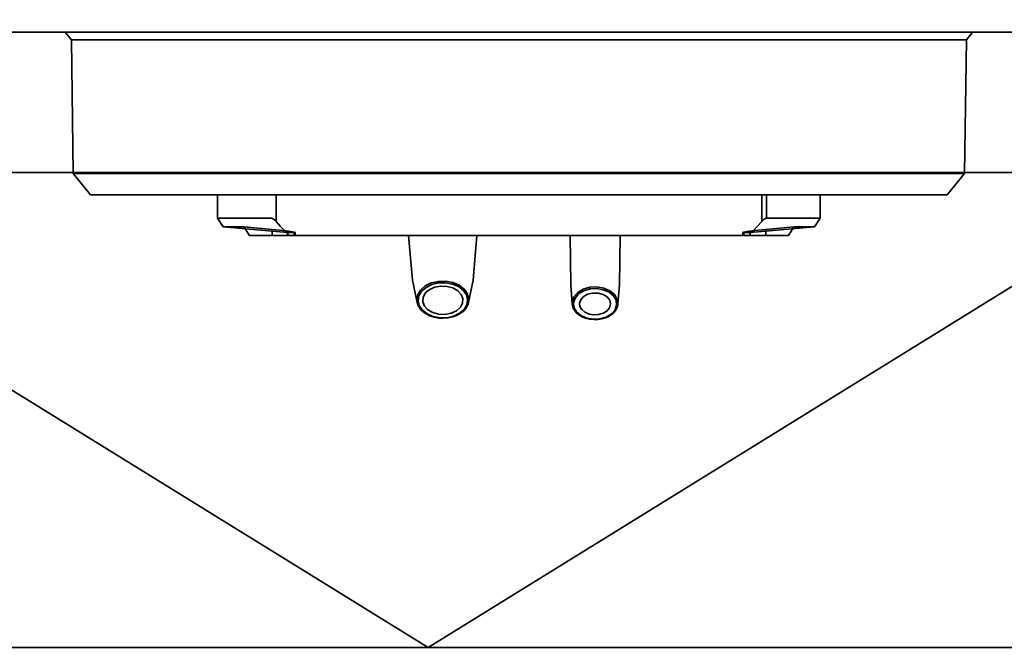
# Model space of a CAD drawing. Header units: millimetres. Extents: x 42175 to 97175, y 10092 to 468192.
# Tile 77 of 256: x 62854 to 63016, y 25403 to 25507. Entities that reach past the tile are written whole.
import ezdxf

# ---------------------------------------------------------------- set-up
doc = ezdxf.new("R2010")
doc.units = ezdxf.units.MM
doc.header["$XCLIPFRAME"] = 2
for name, color, linetype in [('AHU03-3-68634OBJ', 8, 'Continuous'), ('EC-MTR_250-0_7OBJ', 8, 'Continuous'), ('kontury', 8, 'Continuous')]:
    doc.layers.add(name, color=color, linetype=linetype)
picture_1 = doc.add_image_def('image1.bmp', size_in_pixel=(951, 911))

msp = doc.modelspace()

# ---------------------------------------------------------------- linework, layer by layer
at = {"layer": 'AHU03-3-68634OBJ', "color": 8, "linetype": 'Continuous', "lineweight": 35, "ltscale": 100}
msp.add_line((63069.74, 25504.83), (62802.74, 25504.83), dxfattribs=at)
at = {"layer": 'EC-MTR_250-0_7OBJ', "color": 8, "linetype": 'Continuous', "lineweight": 35, "ltscale": 100}
for p, q in [((62862.74, 25503.53), (62861.73, 25504.83)), ((63009.74, 25503.53), (63010.76, 25504.83)), ((62863.04, 25481.63), (62862.74, 25503.53)), ((63009.74, 25503.53), (62862.74, 25503.53)), ((63009.44, 25481.63), (63009.74, 25503.53)), ((62874.23, 25481.63), (62863.04, 25481.63)), ((62865.89, 25478.13), (62863.04, 25481.63)), ((62874.23, 25481.63), (62991.73, 25481.63)), ((63009.44, 25481.63), (62991.73, 25481.63)), ((63006.59, 25478.13), (63009.44, 25481.63)), ((62865.89, 25478.13), (63006.59, 25478.13)), ((62886.74, 25478.13), (62886.74, 25474.29)), ((62896.36, 25473.74), (62896.36, 25478.13)), ((62976.13, 25473.74), (62976.13, 25478.13)), ((62976.88, 25474.29), (62976.88, 25478.13)), ((62985.74, 25478.13), (62985.74, 25474.29)), ((62887.69, 25472.88), (62886.74, 25474.29)), ((62895.6, 25474.29), (62886.74, 25474.29)), ((62985.74, 25474.29), (62976.88, 25474.29)), ((62984.79, 25472.88), (62985.74, 25474.29)), ((62891.07, 25472.88), (62887.69, 25472.88)), ((62898.24, 25471.93), (62887.69, 25472.88)), ((62891.97, 25471.43), (62891.07, 25472.88)), ((62895.69, 25472.43), (62891.07, 25472.88)), ((62895.69, 25471.43), (62895.69, 25472.43)), ((62898.24, 25471.93), (62898.24, 25471.43)), ((62899.32, 25471.93), (62898.24, 25471.93)), ((62899.32, 25471.43), (62899.32, 25471.93)), ((62899.49, 25471.94), (62899.49, 25471.43)), ((62973, 25471.94), (62973, 25471.43)), ((62973.17, 25471.43), (62973.17, 25471.93)), ((62974.24, 25471.93), (62973.17, 25471.93)), ((62974.24, 25471.93), (62984.79, 25472.88)), ((62974.24, 25471.93), (62974.24, 25471.43)), ((62981.41, 25472.88), (62976.8, 25472.43)), ((62976.8, 25471.43), (62976.8, 25472.43)), ((62980.51, 25471.43), (62981.41, 25472.88)), ((62984.79, 25472.88), (62981.41, 25472.88)), ((62980.51, 25471.43), (62891.97, 25471.43)), ((62918.75, 25464.12), (62918.13, 25471.43)), ((62928.73, 25464.12), (62929.35, 25471.43)), ((62944.74, 25463.36), (62944.65, 25471.43)), ((62952.74, 25463.36), (62952.84, 25471.43)), ((62919.52, 25460.47), (62918.75, 25464.12)), ((62927.97, 25460.47), (62928.73, 25464.12)), ((62944.99, 25460.2), (62944.74, 25463.36)), ((62952.5, 25460.2), (62952.74, 25463.36))]:
    msp.add_line(p, q, dxfattribs=at)
at = {"layer": 'EC-MTR_250-0_7OBJ', "color": 8, "linetype": 'Continuous', "lineweight": 35, "ltscale": 100, "flags": 128}
for points in [[(62896.36, 25473.74), (62896.15, 25473.96), (62895.94, 25474.14), (62895.75, 25474.25), (62895.6, 25474.29)], [(62896.36, 25473.74), (62897.1, 25472.91), (62897.83, 25472.14), (62898.55, 25471.43)], [(62976.13, 25473.74), (62975.39, 25472.91), (62974.65, 25472.14), (62973.94, 25471.43)], [(62976.88, 25474.29), (62976.73, 25474.25), (62976.54, 25474.13), (62976.33, 25473.96), (62976.13, 25473.74)], [(62899.49, 25471.94), (62899.32, 25472), (62898.81, 25472.08), (62898, 25472.18), (62896.94, 25472.3), (62895.69, 25472.43)], [(62899.49, 25471.94), (62899.47, 25471.93), (62899.41, 25471.93), (62899.32, 25471.93)], [(62973, 25471.94), (62973.17, 25472), (62973.67, 25472.08), (62974.48, 25472.18), (62975.54, 25472.3), (62976.8, 25472.43)], [(62973.17, 25471.93), (62973.07, 25471.93), (62973.02, 25471.93), (62973, 25471.94)], [(62920.85, 25463.16), (62921.85, 25463.65), (62923.01, 25463.91), (62924.23, 25463.94), (62925.4, 25463.72), (62926.45, 25463.27), (62927.27, 25462.64), (62927.81, 25461.86), (62928.02, 25461.01), (62927.88, 25460.15), (62927.4, 25459.36), (62926.63, 25458.69)], [(62920.98, 25462.93), (62921.94, 25463.4), (62923.05, 25463.65), (62924.2, 25463.68), (62925.31, 25463.47), (62926.31, 25463.05), (62927.1, 25462.45), (62927.61, 25461.71), (62927.82, 25460.9), (62927.69, 25460.08), (62927.24, 25459.32), (62926.5, 25458.67)], [(62926.63, 25458.69), (62925.63, 25458.2), (62924.47, 25457.94), (62923.26, 25457.91), (62922.08, 25458.13), (62921.04, 25458.58), (62920.21, 25459.21), (62919.68, 25459.99), (62919.47, 25460.84), (62919.61, 25461.69), (62920.08, 25462.49), (62920.85, 25463.16)], [(62926.5, 25458.67), (62925.54, 25458.21), (62924.43, 25457.95), (62923.28, 25457.93), (62922.17, 25458.13), (62921.17, 25458.56), (62920.39, 25459.16), (62919.87, 25459.9), (62919.67, 25460.7), (62919.79, 25461.52), (62920.24, 25462.29), (62920.98, 25462.93)], [(62921.51, 25462.53), (62920.86, 25461.95), (62920.5, 25461.26), (62920.46, 25460.53), (62920.74, 25459.83), (62921.3, 25459.23), (62922.09, 25458.78), (62923.05, 25458.51), (62924.08, 25458.48), (62925.1, 25458.67), (62925.97, 25459.08)], [(62925.97, 25459.08), (62926.62, 25459.66), (62926.98, 25460.35), (62927.02, 25461.08), (62926.75, 25461.77), (62926.19, 25462.38), (62925.39, 25462.83), (62924.43, 25463.09), (62923.4, 25463.13), (62922.39, 25462.94), (62921.51, 25462.53)], [(62951.6, 25458.61), (62950.7, 25458.07), (62949.61, 25457.75), (62948.44, 25457.69), (62947.3, 25457.88), (62946.29, 25458.32), (62945.53, 25458.96), (62945.08, 25459.73), (62944.99, 25460.56), (62945.27, 25461.37), (62945.89, 25462.08)], [(62951.44, 25458.57), (62950.59, 25458.05), (62949.55, 25457.75), (62948.46, 25457.7), (62947.38, 25457.88), (62946.43, 25458.29), (62945.71, 25458.89), (62945.28, 25459.61), (62945.19, 25460.4), (62945.45, 25461.17), (62946.04, 25461.86)], [(62945.89, 25462.08), (62946.78, 25462.62), (62947.87, 25462.94), (62949.04, 25463.01), (62950.19, 25462.81), (62951.19, 25462.37), (62951.95, 25461.74), (62952.4, 25460.96), (62952.49, 25460.13), (62952.21, 25459.32), (62951.6, 25458.61)], [(62946.04, 25461.86), (62946.9, 25462.37), (62947.93, 25462.67), (62949.03, 25462.73), (62950.1, 25462.55), (62951.05, 25462.14), (62951.77, 25461.54), (62952.2, 25460.82), (62952.29, 25460.03), (62952.03, 25459.25), (62951.44, 25458.57)], [(62950.68, 25459.04), (62951.13, 25459.58), (62951.29, 25460.2), (62951.15, 25460.81), (62950.73, 25461.35), (62950.06, 25461.76), (62949.23, 25461.99), (62948.34, 25462), (62947.49, 25461.79), (62946.81, 25461.39)], [(62919.52, 25460.47), (62919.7, 25459.93), (62920.01, 25459.43), (62920.45, 25458.97), (62920.99, 25458.58), (62921.62, 25458.26), (62922.31, 25458.03), (62923.06, 25457.89), (62923.82, 25457.85), (62924.58, 25457.91), (62925.31, 25458.07), (62926, 25458.31), (62926.61, 25458.65)], [(62926.61, 25458.65), (62927.11, 25459.03), (62927.51, 25459.47), (62927.8, 25459.96), (62927.97, 25460.47)], [(62944.99, 25460.2), (62945.09, 25459.71), (62945.31, 25459.24), (62945.64, 25458.81), (62946.08, 25458.43), (62946.6, 25458.11), (62947.2, 25457.87), (62947.85, 25457.71), (62948.52, 25457.63), (62949.21, 25457.65), (62949.87, 25457.75), (62950.5, 25457.94), (62951.08, 25458.21), (62951.57, 25458.56)], [(62946.81, 25461.39), (62946.38, 25460.9), (62946.2, 25460.35), (62946.26, 25459.8), (62946.56, 25459.28), (62947.07, 25458.84), (62947.75, 25458.55), (62948.52, 25458.41), (62949.31, 25458.45), (62950.06, 25458.67), (62950.68, 25459.04)], [(62951.57, 25458.56), (62951.94, 25458.92), (62952.23, 25459.32), (62952.41, 25459.75), (62952.5, 25460.2)]]:
    msp.add_lwpolyline(points, dxfattribs=at)
at = {"layer": 'kontury', "color": 8, "linetype": 'Continuous', "lineweight": 35, "ltscale": 100}
for p, q in [((61551.76, 25481.8), (63368.76, 25481.8)), ((62796.67, 25480.85), (62921.31, 25403.8)), ((62921.31, 25403.8), (63045.96, 25480.85)), ((63368.76, 25403.8), (61551.76, 25403.8))]:
    msp.add_line(p, q, dxfattribs=at)

# ---------------------------------------------------------------- pictures from other files: only their frames are drawn
at = {"color": 8, "lineweight": 13}
image = msp.add_image(picture_1, insert=(61504.13, 26425.82), size_in_units=(1986.02, 1904.63), rotation=-90, dxfattribs=at)
image.set_boundary_path([(-0.5, -0.5), (950.5, 910.5)])

doc.saveas('drawing.dxf')
